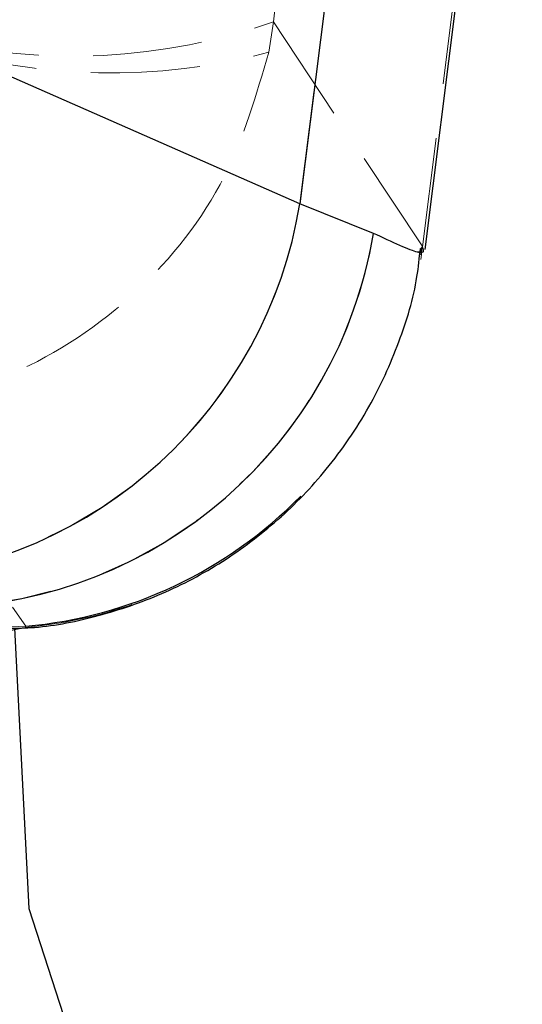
# Model space of a CAD drawing. Header units: millimetres. Extents: x 21 to 401, y 14 to 292.
# Tile 24 of 52: x 214 to 220, y 255 to 266. Entities that reach past the tile are written whole.
import ezdxf

# ---------------------------------------------------------------- set-up
doc = ezdxf.new("R2010")
doc.units = ezdxf.units.MM
doc.linetypes.add('HIDDEN', pattern=[1.905, 1.27, -0.635])
doc.layers.add('FORMATO', color=179, linetype='Continuous')
doc.styles.add('SLDTEXTSTYLE0', font='TXT', dxfattribs={"width": 0.75})
doc.dimstyles.new('SLDDIMSTYLE1', dxfattribs={"dimtxt": 3.5, "dimasz": 3.302, "dimexe": 0, "dimexo": 0.0625, "dimgap": 0.875, "dimtad": 1, "dimdec": 0, "dimrnd": 1e-09, "dimzin": 12, "dimdsep": 46, "dimtxsty": 'SLDTEXTSTYLE0', "dimsah": 1, "dimcen": 0.09, "dimadec": 0, "dimazin": 3, "dimtfac": 1, "dimtdec": 0, "dimtofl": 0, "dimtmove": 0, "dimatfit": 3, "dimfxl": 0, "dimfrac": 2, "dimtolj": 1, "dimtzin": 12, "dimarcsym": 0})

# ---------------------------------------------------------------- blocks, each defined once
blk = doc.blocks.new('_D_4')
at = {"layer": 'FORMATO'}
for p, q in [((213.777, 280.507), (259.956, 280.507)), ((258.956, 280.507), (258.956, 152.297)), ((240.553, 152.297), (259.956, 152.297))]:
    blk.add_line(p, q, dxfattribs=at)
for points in [[(258.956, 280.507), (258.448, 277.205), (259.464, 277.205)], [(258.956, 152.297), (259.464, 155.599), (258.448, 155.599)]]:
    blk.add_solid(points, dxfattribs=at)
at = {"layer": 'FORMATO', "insert": (254.444, 188.793), "char_height": 3.5, "attachment_point": 1, "rotation": 90, "style": 'SLDTEXTSTYLE0'}
blk.add_mtext('128', dxfattribs=at)

msp = doc.modelspace()

# ---------------------------------------------------------------- linework, layer by layer
at = {"color": 7, "linetype": 'Continuous', "lineweight": 25}
for p, q in [((217.931538, 267.505737), (217.530125, 264.31706)), ((218.984869, 263.789447), (219.458743, 267.553734)), ((217.530125, 264.31706), (213.541741, 266.07235)), ((218.384811, 263.975056), (217.530125, 264.31706)), ((214.142532, 259.358333), (214.305439, 259.391921)), ((214.216917, 259.390296), (214.384302, 256.132537)), ((214.384302, 256.132537), (215.693504, 252.08913))]:
    msp.add_line(p, q, dxfattribs=at)
at = {"color": 7, "linetype": 'HIDDEN', "lineweight": 18}
for p, q in [((217.931538, 267.505737), (217.530125, 264.31706)), ((218.954635, 263.819897), (219.428732, 267.585957)), ((217.343158, 267.476389), (217.224766, 266.430842)), ((217.168032, 266.078452), (217.224766, 266.430842)), ((217.168032, 266.078452), (217.224766, 266.430842)), ((217.224766, 266.430842), (218.94833, 263.828987)), ((217.224766, 266.430842), (218.94833, 263.828987)), ((217.530125, 264.31706), (213.541741, 266.07235)), ((218.384811, 263.975056), (217.530125, 264.31706)), ((218.954635, 263.819897), (218.930966, 263.796264)), ((218.933267, 263.670536), (218.954635, 263.819897)), ((218.934131, 263.726616), (218.94833, 263.828987)), ((218.94833, 263.828987), (218.954635, 263.819897)), ((218.94833, 263.828987), (218.954635, 263.819897)), ((214.349286, 259.412179), (214.195275, 259.631829)), ((214.349286, 259.412179), (214.195275, 259.631829)), ((214.305439, 259.391921), (214.341038, 259.399259)), ((214.341038, 259.399259), (214.349286, 259.412179)), ((214.341038, 259.399259), (214.349286, 259.412179))]:
    msp.add_line(p, q, dxfattribs=at)
for centre, radius, start, end in [((214.880434, 273.140245), 7.107179, 256.6479887, 289.2599277), ((215.329516, 272.993507), 7.155287, 252.9246797, 284.8888749), ((212.379967, 265.164705), 5.219447, 274.3898892, 350.6536879), ((213.247344, 264.833774), 5.208739, 271.5473414, 350.510838), ((213.907133, 264.467848), 5.087127, 274.8929752, 295.0677835)]:
    msp.add_arc(centre, radius, start, end, dxfattribs=at)
at = {"color": 7, "linetype": 'Continuous', "lineweight": 25}
for centre, radius, start, end in [((212.379967, 265.164705), 5.219447, 274.3898892, 350.6536879), ((213.247344, 264.833774), 5.208739, 271.5473414, 350.510838)]:
    msp.add_arc(centre, radius, start, end, dxfattribs=at)
at = {"color": 8, "linetype": 'Continuous', "lineweight": 25}
msp.add_arc((213.898329, 264.486667), 5.094487, 275.0783841, 315.6343288, dxfattribs=at)
at = {"color": 7, "linetype": 'HIDDEN', "lineweight": 18}
for points, knots in [([(212.53455, 261.92973), (212.539309, 261.930098), (213.002863, 261.965913), (213.569746, 262.091437), (214.626494, 262.520439), (215.672659, 263.21844), (216.723811, 264.544794), (217.024711, 265.583639), (217.168032, 266.078452)], [0, 0, 0, 0, 0.00218939, 0.213256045, 0.260968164, 0.521274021, 0.771977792, 1, 1, 1, 1]), ([(212.53455, 261.92973), (212.539309, 261.930098), (213.002863, 261.965913), (213.569746, 262.091437), (214.626494, 262.520439), (215.672659, 263.21844), (216.723811, 264.544794), (217.024711, 265.583639), (217.168032, 266.078452)], [0, 0, 0, 0, 0.00218939, 0.213256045, 0.260968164, 0.521274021, 0.771977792, 1, 1, 1, 1]), ([(218.954635, 263.819897), (218.969404, 263.777033), (218.999405, 263.689959), (218.591774, 263.87905), (218.384811, 263.975056)], [0, 0, 0, 0, 0.492278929, 1, 1, 1, 1]), ([(204.489621, 258.949401), (206.394582, 259.038475), (209.68059, 259.192126), (212.967753, 259.347062), (214.349286, 259.412179)], [0, 0, 0, 0, 0.579718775, 1, 1, 1, 1]), ([(204.489621, 258.949401), (206.394582, 259.038475), (209.68059, 259.192126), (212.967753, 259.347062), (214.349286, 259.412179)], [0, 0, 0, 0, 0.579718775, 1, 1, 1, 1])]:
    msp.add_open_spline(points, degree=3, knots=knots, dxfattribs=at)
at = {"color": 8, "linetype": 'Continuous', "lineweight": 25}
msp.add_open_spline([(218.930966, 263.796264), (218.934844, 263.773128), (218.945208, 263.711299), (218.60052, 263.87353), (218.384811, 263.975056)], degree=3, knots=[0, 0, 0, 0, 0.37419107, 1, 1, 1, 1], dxfattribs=at)
at = {"color": 7, "linetype": 'Continuous', "lineweight": 25}
msp.add_open_spline([(214.14695, 259.387584), (214.247836, 259.389673), (214.598129, 259.396925), (215.202479, 259.523466), (215.939566, 259.77323), (216.644246, 260.148913), (217.290013, 260.635311), (217.868255, 261.237713), (218.345776, 261.934331), (218.689025, 262.694098), (218.880388, 263.319503), (218.917884, 263.689626), (218.92888, 263.798172)], degree=3, knots=[0, 0, 0, 0, 0.0432151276, 0.1500499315, 0.260401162, 0.3729834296, 0.4868820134, 0.6015014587, 0.7251924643, 0.8423926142, 0.9537788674, 1, 1, 1, 1], dxfattribs=at)

# ---------------------------------------------------------------- dimensions: what is measured, and where the dimension line sits
at = {"layer": 'FORMATO'}
dim = msp.add_linear_dim(base=(258.955898, 152.296781), p1=(212.7773, 280.507291), p2=(239.55281, 152.296781), angle=90, dimstyle='SLDDIMSTYLE1', dxfattribs=at)
dim.commit()
dim.dimension.update_dxf_attribs({"geometry": '_D_4', "text_midpoint": (258.955898, 192.672219), "dimtype": 160})

doc.saveas('drawing.dxf')
